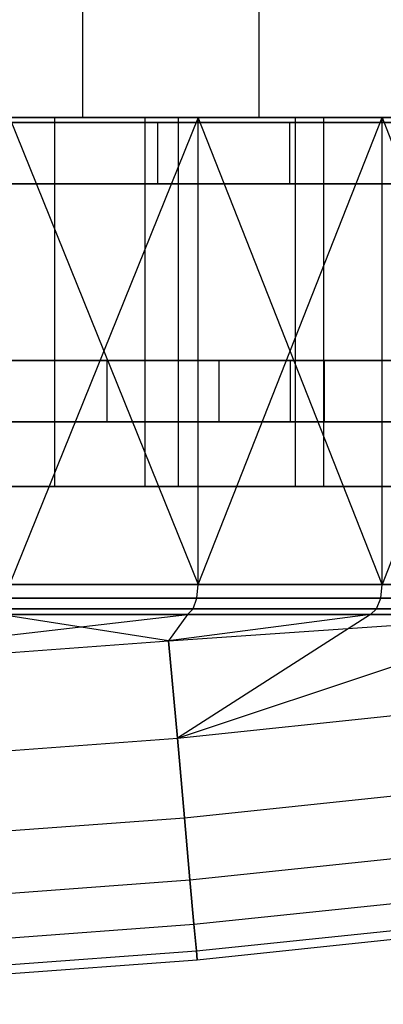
# Model space of a CAD drawing. Extents: x 0.03 to 5.34, y 0.01 to 1.62.
# Tile 15 of 33: x 3.72 to 3.96, y 0.03 to 0.66. Entities that reach past the tile are written whole.
import ezdxf

# ---------------------------------------------------------------- set-up
doc = ezdxf.new("R2010")
doc.units = 0
doc.header["$MEASUREMENT"] = 0
doc.layers.get('0').update_dxf_attribs({"color": 13, "linetype": 'CONTINUOUS'})

# ---------------------------------------------------------------- blocks, each defined once
blk = doc.blocks.new('LAMPA_KINKIET_MA_Y_STL_1')
at = {"color": 0}
for p, q in [((3.76318, 0.59646, 3.88449), (3.76318, 1.58071, 3.88449)), ((3.76318, 0.59646, 3.88449), (3.76318, 1.58071, 3.88449)), ((3.76318, 0.59646, 1.48362), (3.76318, 1.58071, 1.48362)), ((3.76318, 0.59646, 1.48362), (3.76318, 1.58071, 1.48362)), ((3.87617, 0.59646, 3.77237), (3.87617, 1.58071, 3.77237)), ((3.87617, 0.59646, 3.77237), (3.87617, 1.58071, 3.77237)), ((3.87617, 0.59646, 1.59574), (3.87617, 1.58071, 1.59574)), ((3.87617, 0.59646, 1.59574), (3.87617, 1.58071, 1.59574)), ((3.56604, 0.59646, 0.26083), (3.80293, 0.59646, 0.36069)), ((3.56604, 0.59646, 0.26083), (3.80293, 0.59646, 0.36069)), ((3.57526, 0.59646, 1.24471), (3.74538, 0.59646, 1.36514)), ((3.57526, 0.59646, 1.24471), (3.74538, 0.59646, 1.36514)), ((3.59297, 0.59646, 0.18684), (3.83709, 0.59646, 0.28975)), ((3.59297, 0.59646, 0.18684), (3.83709, 0.59646, 0.28975)), ((3.6397, 0.59646, 3.98494), (3.76318, 0.59646, 3.88449)), ((3.76318, 0.59646, 1.48362), (3.6397, 0.59646, 1.38317)), ((3.76318, 0.59646, 1.48362), (3.6397, 0.59646, 1.38317)), ((3.6397, 0.59646, 3.98494), (3.76318, 0.59646, 3.88449)), ((3.82456, 0.59646, 3.93513), (3.66218, 0.59646, 4.06581)), ((3.82456, 0.59646, 3.93513), (3.66218, 0.59646, 4.06581)), ((3.91735, 0.59646, 4.94876), (3.68573, 0.59646, 5.0603)), ((3.91735, 0.59646, 4.94876), (3.68573, 0.59646, 5.0603)), ((3.83709, 0.59646, 0.28975), (3.71631, 0.29749, 0.23525)), ((3.83709, 0.59646, 0.28975), (3.71631, 0.29749, 0.23525)), ((3.71631, 0.59646, 5.13286), (3.83709, 0.29749, 5.07836)), ((3.95501, 0.59646, 5.01791), (3.71631, 0.59646, 5.13286)), ((3.71631, 0.59646, 5.13286), (3.83709, 0.29749, 5.07836)), ((3.95501, 0.59646, 5.01791), (3.71631, 0.59646, 5.13286)), ((3.74538, 0.36024, 1.36514), (3.74538, 0.59646, 1.36514)), ((3.74538, 0.59646, 1.36514), (3.89942, 0.59646, 1.50556)), ((3.74538, 0.36024, 1.36514), (3.74538, 0.59646, 1.36514)), ((3.74538, 0.59646, 1.36514), (3.89942, 0.59646, 1.50556)), ((3.76318, 0.59646, 3.88449), (3.87617, 0.59646, 3.77237)), ((3.87617, 0.59646, 1.59574), (3.76318, 0.59646, 1.48362)), ((3.87617, 0.59646, 1.59574), (3.76318, 0.59646, 1.48362)), ((3.76318, 0.59646, 3.88449), (3.87617, 0.59646, 3.77237)), ((3.80293, 0.59646, 0.36069), (4.0287, 0.59646, 0.48364)), ((3.80293, 0.59646, 0.36069), (4.0287, 0.59646, 0.48364)), ((3.80293, 0.59646, 0.36069), (3.80293, 0.36024, 0.36069)), ((3.80293, 0.59646, 0.36069), (3.80293, 0.36024, 0.36069)), ((3.82456, 0.36024, 3.93513), (3.82456, 0.59646, 3.93513)), ((3.96966, 0.59646, 3.7855), (3.82456, 0.59646, 3.93513)), ((3.82456, 0.36024, 3.93513), (3.82456, 0.59646, 3.93513)), ((3.96966, 0.59646, 3.7855), (3.82456, 0.59646, 3.93513)), ((3.95501, 0.29749, 0.3502), (3.83709, 0.59646, 0.28975)), ((3.83709, 0.59646, 0.28975), (4.06976, 0.59646, 0.41645)), ((3.95501, 0.29749, 0.3502), (3.83709, 0.59646, 0.28975)), ((3.83709, 0.29749, 0.28975), (3.83709, 0.59646, 0.28975)), ((3.83709, 0.29749, 0.28975), (3.83709, 0.59646, 0.28975)), ((3.83709, 0.29749, 5.07836), (3.95501, 0.59646, 5.01791)), ((3.83709, 0.29749, 5.07836), (3.95501, 0.59646, 5.01791)), ((3.83709, 0.59646, 0.28975), (4.06976, 0.59646, 0.41645)), ((3.87617, 0.59646, 3.77237), (3.97757, 0.59646, 3.64966)), ((3.97757, 0.59646, 1.71845), (3.87617, 0.59646, 1.59574)), ((3.97757, 0.59646, 1.71845), (3.87617, 0.59646, 1.59574)), ((3.87617, 0.59646, 3.77237), (3.97757, 0.59646, 3.64966)), ((3.89942, 0.36024, 1.50556), (3.89942, 0.59646, 1.50556)), ((3.89942, 0.59646, 1.50556), (4.03503, 0.59646, 1.66385)), ((3.89942, 0.36024, 1.50556), (3.89942, 0.59646, 1.50556)), ((3.89942, 0.59646, 1.50556), (4.03503, 0.59646, 1.66385)), ((4.13671, 0.59646, 4.81471), (3.91735, 0.59646, 4.94876)), ((3.91735, 0.59646, 4.94876), (3.91735, 0.36024, 4.94876)), ((3.91735, 0.59646, 4.94876), (3.91735, 0.36024, 4.94876)), ((4.13671, 0.59646, 4.81471), (3.91735, 0.59646, 4.94876)), ((4.06976, 0.59646, 0.41645), (3.95501, 0.29749, 0.3502)), ((4.06976, 0.59646, 0.41645), (3.95501, 0.29749, 0.3502)), ((3.95501, 0.59646, 5.01791), (4.06976, 0.29749, 4.95166)), ((4.18107, 0.59646, 4.87977), (3.95501, 0.59646, 5.01791)), ((3.95501, 0.29749, 5.01791), (3.95501, 0.59646, 5.01791)), ((3.95501, 0.29749, 5.01791), (3.95501, 0.59646, 5.01791)), ((3.95501, 0.59646, 5.01791), (4.06976, 0.29749, 4.95166)), ((4.18107, 0.59646, 4.87977), (3.95501, 0.59646, 5.01791)), ((3.62287, 0.44092, 1.35783), (3.77873, 0.44092, 1.48325)), ((3.62287, 0.44092, 1.35783), (3.77873, 0.44092, 1.48325)), ((3.89591, 0.44092, 0.41683), (3.66785, 0.44092, 0.30897)), ((3.66785, 0.44092, 5.05915), (3.89591, 0.44092, 4.95128)), ((3.89591, 0.44092, 0.41683), (3.66785, 0.44092, 0.30897)), ((3.66785, 0.44092, 5.05915), (3.89591, 0.44092, 4.95128)), ((3.85058, 0.44092, 3.81519), (3.70273, 0.44092, 3.94997)), ((3.85058, 0.44092, 3.81519), (3.70273, 0.44092, 3.94997)), ((3.77873, 0.44092, 1.48325), (3.918, 0.44092, 1.62688)), ((3.77873, 0.40155, 1.48325), (3.77873, 0.44092, 1.48325)), ((3.77873, 0.40155, 1.48325), (3.77873, 0.44092, 1.48325)), ((3.77873, 0.44092, 1.48325), (3.918, 0.44092, 1.62688)), ((3.98074, 0.44092, 3.66327), (3.85058, 0.44092, 3.81519)), ((3.85058, 0.40155, 3.81519), (3.85058, 0.44092, 3.81519)), ((3.98074, 0.44092, 3.66327), (3.85058, 0.44092, 3.81519)), ((3.85058, 0.40155, 3.81519), (3.85058, 0.44092, 3.81519)), ((4.1123, 0.44092, 0.54653), (3.89591, 0.44092, 0.41683)), ((3.89591, 0.44092, 4.95128), (4.1123, 0.44092, 4.82158)), ((3.89591, 0.44092, 0.41683), (3.89591, 0.40155, 0.41683)), ((4.1123, 0.44092, 0.54653), (3.89591, 0.44092, 0.41683)), ((3.89591, 0.44092, 0.41683), (3.89591, 0.40155, 0.41683)), ((3.89591, 0.44092, 4.95128), (4.1123, 0.44092, 4.82158)), ((3.89591, 0.44092, 4.95128), (3.89591, 0.40155, 4.95128)), ((3.89591, 0.44092, 4.95128), (3.89591, 0.40155, 4.95128)), ((3.918, 0.44092, 1.62688), (4.03856, 0.44092, 1.78653)), ((3.918, 0.40155, 1.62688), (3.918, 0.44092, 1.62688)), ((3.918, 0.40155, 1.62688), (3.918, 0.44092, 1.62688)), ((3.918, 0.44092, 1.62688), (4.03856, 0.44092, 1.78653)), ((3.77873, 0.40155, 1.48325), (3.62287, 0.40155, 1.35783)), ((3.77873, 0.40155, 1.48325), (3.62287, 0.40155, 1.35783)), ((3.66785, 0.40155, 0.30897), (3.89591, 0.40155, 0.41683)), ((3.89591, 0.40155, 4.95128), (3.66785, 0.40155, 5.05915)), ((3.66785, 0.40155, 0.30897), (3.89591, 0.40155, 0.41683)), ((3.89591, 0.40155, 4.95128), (3.66785, 0.40155, 5.05915)), ((3.70273, 0.40155, 3.94997), (3.85058, 0.40155, 3.81519)), ((3.70273, 0.40155, 3.94997), (3.85058, 0.40155, 3.81519)), ((3.918, 0.40155, 1.62688), (3.77873, 0.40155, 1.48325)), ((3.918, 0.40155, 1.62688), (3.77873, 0.40155, 1.48325)), ((3.85058, 0.40155, 3.81519), (3.98074, 0.40155, 3.66327)), ((3.85058, 0.40155, 3.81519), (3.98074, 0.40155, 3.66327)), ((3.89591, 0.40155, 0.41683), (4.1123, 0.40155, 0.54653)), ((4.1123, 0.40155, 4.82158), (3.89591, 0.40155, 4.95128)), ((3.89591, 0.40155, 0.41683), (4.1123, 0.40155, 0.54653)), ((4.1123, 0.40155, 4.82158), (3.89591, 0.40155, 4.95128)), ((4.03856, 0.40155, 1.78653), (3.918, 0.40155, 1.62688)), ((4.03856, 0.40155, 1.78653), (3.918, 0.40155, 1.62688)), ((3.56604, 0.36024, 0.26083), (3.80293, 0.36024, 0.36069)), ((3.56604, 0.36024, 0.26083), (3.80293, 0.36024, 0.36069)), ((3.57526, 0.36024, 1.24471), (3.74538, 0.36024, 1.36514)), ((3.57526, 0.36024, 1.24471), (3.74538, 0.36024, 1.36514)), ((3.82456, 0.36024, 3.93513), (3.66218, 0.36024, 4.06581)), ((3.82456, 0.36024, 3.93513), (3.66218, 0.36024, 4.06581)), ((3.91735, 0.36024, 4.94876), (3.68573, 0.36024, 5.0603)), ((3.91735, 0.36024, 4.94876), (3.68573, 0.36024, 5.0603)), ((3.74538, 0.36024, 1.36514), (3.89942, 0.36024, 1.50556)), ((3.74538, 0.36024, 1.36514), (3.89942, 0.36024, 1.50556)), ((3.80293, 0.36024, 0.36069), (4.0287, 0.36024, 0.48364)), ((3.80293, 0.36024, 0.36069), (4.0287, 0.36024, 0.48364)), ((3.96966, 0.36024, 3.7855), (3.82456, 0.36024, 3.93513)), ((3.96966, 0.36024, 3.7855), (3.82456, 0.36024, 3.93513)), ((3.89942, 0.36024, 1.50556), (4.03503, 0.36024, 1.66385)), ((3.89942, 0.36024, 1.50556), (4.03503, 0.36024, 1.66385)), ((4.13671, 0.36024, 4.81471), (3.91735, 0.36024, 4.94876)), ((4.13671, 0.36024, 4.81471), (3.91735, 0.36024, 4.94876)), ((3.83709, 0.29749, 0.28975), (3.71631, 0.29749, 0.23525)), ((3.71631, 0.29749, 5.13286), (3.83709, 0.29749, 5.07836)), ((3.71631, 0.29749, 5.13286), (3.83709, 0.29749, 5.07836)), ((3.83709, 0.29749, 0.28975), (3.71631, 0.29749, 0.23525)), ((3.83622, 0.28884, 5.07656), (3.83709, 0.29749, 5.07836)), ((3.83622, 0.28884, 5.07656), (3.83709, 0.29749, 5.07836)), ((3.83622, 0.28884, 0.29155), (3.83709, 0.29749, 0.28975)), ((3.83622, 0.28884, 0.29155), (3.83709, 0.29749, 0.28975)), ((3.95501, 0.29749, 0.3502), (3.83709, 0.29749, 0.28975)), ((3.83709, 0.29749, 5.07836), (3.95501, 0.29749, 5.01791)), ((3.83709, 0.29749, 5.07836), (3.95501, 0.29749, 5.01791)), ((3.95501, 0.29749, 0.3502), (3.83709, 0.29749, 0.28975)), ((3.95405, 0.28884, 5.01615), (3.95501, 0.29749, 5.01791)), ((3.95405, 0.28884, 5.01615), (3.95501, 0.29749, 5.01791)), ((3.95405, 0.28884, 0.35196), (3.95501, 0.29749, 0.3502)), ((3.95405, 0.28884, 0.35196), (3.95501, 0.29749, 0.3502)), ((4.06976, 0.29749, 0.41645), (3.95501, 0.29749, 0.3502)), ((3.95501, 0.29749, 5.01791), (4.06976, 0.29749, 4.95166)), ((3.95501, 0.29749, 5.01791), (4.06976, 0.29749, 4.95166)), ((4.06976, 0.29749, 0.41645), (3.95501, 0.29749, 0.3502)), ((3.71553, 0.28884, 5.13101), (3.83622, 0.28884, 5.07656)), ((3.83622, 0.28884, 0.29155), (3.71553, 0.28884, 0.2371)), ((3.71553, 0.28884, 5.13101), (3.83622, 0.28884, 5.07656)), ((3.83622, 0.28884, 0.29155), (3.71553, 0.28884, 0.2371)), ((3.83379, 0.28195, 5.07151), (3.83622, 0.28884, 5.07656)), ((3.83379, 0.28195, 5.07151), (3.83622, 0.28884, 5.07656)), ((3.83379, 0.28195, 0.2966), (3.83622, 0.28884, 0.29155)), ((3.83379, 0.28195, 0.2966), (3.83622, 0.28884, 0.29155)), ((3.83622, 0.28884, 5.07656), (3.95405, 0.28884, 5.01615)), ((3.95405, 0.28884, 0.35196), (3.83622, 0.28884, 0.29155)), ((3.83622, 0.28884, 5.07656), (3.95405, 0.28884, 5.01615)), ((3.95405, 0.28884, 0.35196), (3.83622, 0.28884, 0.29155)), ((3.95137, 0.28195, 5.01123), (3.95405, 0.28884, 5.01615)), ((3.95137, 0.28195, 5.01123), (3.95405, 0.28884, 5.01615)), ((3.95137, 0.28195, 0.35688), (3.95405, 0.28884, 0.35196)), ((3.95137, 0.28195, 0.35688), (3.95405, 0.28884, 0.35196)), ((3.95405, 0.28884, 5.01615), (4.06871, 0.28884, 4.94995)), ((4.06871, 0.28884, 0.41816), (3.95405, 0.28884, 0.35196)), ((3.95405, 0.28884, 5.01615), (4.06871, 0.28884, 4.94995)), ((4.06871, 0.28884, 0.41816), (3.95405, 0.28884, 0.35196)), ((3.44069, 0.23346, 4.97964), (3.83029, 0.27822, 5.06424)), ((3.44069, 0.23346, 4.97964), (3.83029, 0.27822, 5.06424)), ((3.83029, 0.27822, 5.06424), (3.71023, 0.27822, 5.11842)), ((3.71023, 0.27822, 0.24969), (3.83029, 0.27822, 0.30387)), ((3.81817, 0.26154, 0.38847), (3.71023, 0.27822, 0.24969)), ((3.81817, 0.26154, 0.38847), (3.71023, 0.27822, 0.24969)), ((3.83029, 0.27822, 5.06424), (3.71023, 0.27822, 5.11842)), ((3.71023, 0.27822, 0.24969), (3.83029, 0.27822, 0.30387)), ((3.71336, 0.28195, 5.12585), (3.83379, 0.28195, 5.07151)), ((3.83379, 0.28195, 0.2966), (3.71336, 0.28195, 0.24226)), ((3.71336, 0.28195, 5.12585), (3.83379, 0.28195, 5.07151)), ((3.83379, 0.28195, 0.2966), (3.71336, 0.28195, 0.24226)), ((3.94751, 0.27822, 5.00415), (3.81817, 0.26154, 4.97964)), ((3.81817, 0.26154, 4.97964), (4.06159, 0.27822, 4.93829)), ((3.81817, 0.26154, 4.97964), (4.06159, 0.27822, 4.93829)), ((3.83029, 0.27822, 0.30387), (3.81817, 0.26154, 0.38847)), ((3.83029, 0.27822, 0.30387), (3.81817, 0.26154, 0.38847)), ((3.94751, 0.27822, 0.36396), (3.81817, 0.26154, 0.38847)), ((3.94751, 0.27822, 0.36396), (3.81817, 0.26154, 0.38847)), ((3.83029, 0.27822, 5.06424), (3.81817, 0.26154, 4.97964)), ((3.94751, 0.27822, 5.00415), (3.81817, 0.26154, 4.97964)), ((3.83029, 0.27822, 5.06424), (3.81817, 0.26154, 4.97964)), ((3.82374, 0.19924, 4.60015), (4.06159, 0.27822, 4.93829)), ((3.82374, 0.19924, 4.60015), (4.06159, 0.27822, 4.93829)), ((3.94751, 0.27822, 0.36396), (3.82374, 0.19924, 0.76797)), ((3.82374, 0.19924, 0.76797), (4.06159, 0.27822, 0.42982)), ((3.82374, 0.19924, 0.76797), (4.06159, 0.27822, 0.42982)), ((3.94751, 0.27822, 0.36396), (3.82374, 0.19924, 0.76797)), ((3.83029, 0.27822, 5.06424), (3.83379, 0.28195, 5.07151)), ((3.83029, 0.27822, 5.06424), (3.83379, 0.28195, 5.07151)), ((3.83029, 0.27822, 0.30387), (3.83379, 0.28195, 0.2966)), ((3.83029, 0.27822, 0.30387), (3.83379, 0.28195, 0.2966)), ((3.83029, 0.27822, 0.30387), (3.94751, 0.27822, 0.36396)), ((3.94751, 0.27822, 5.00415), (3.83029, 0.27822, 5.06424)), ((3.94751, 0.27822, 5.00415), (3.83029, 0.27822, 5.06424)), ((3.83029, 0.27822, 0.30387), (3.94751, 0.27822, 0.36396)), ((3.83379, 0.28195, 5.07151), (3.95137, 0.28195, 5.01123)), ((3.95137, 0.28195, 0.35688), (3.83379, 0.28195, 0.2966)), ((3.83379, 0.28195, 5.07151), (3.95137, 0.28195, 5.01123)), ((3.95137, 0.28195, 0.35688), (3.83379, 0.28195, 0.2966)), ((3.94751, 0.27822, 5.00415), (3.95137, 0.28195, 5.01123)), ((3.94751, 0.27822, 5.00415), (3.95137, 0.28195, 5.01123)), ((3.94751, 0.27822, 0.36396), (3.95137, 0.28195, 0.35688)), ((3.94751, 0.27822, 0.36396), (3.95137, 0.28195, 0.35688)), ((4.06159, 0.27822, 4.93829), (3.94751, 0.27822, 5.00415)), ((3.94751, 0.27822, 0.36396), (4.06159, 0.27822, 0.42982)), ((4.06159, 0.27822, 4.93829), (3.94751, 0.27822, 5.00415)), ((3.94751, 0.27822, 0.36396), (4.06159, 0.27822, 0.42982)), ((3.95137, 0.28195, 5.01123), (4.06579, 0.28195, 4.94517)), ((4.06579, 0.28195, 0.42294), (3.95137, 0.28195, 0.35688)), ((3.95137, 0.28195, 5.01123), (4.06579, 0.28195, 4.94517)), ((4.06579, 0.28195, 0.42294), (3.95137, 0.28195, 0.35688)), ((3.44069, 0.23346, 4.97964), (3.81817, 0.26154, 4.97964)), ((3.44069, 0.23346, 4.97964), (3.81817, 0.26154, 4.97964)), ((3.44069, 0.23346, 0.38847), (3.81817, 0.26154, 0.38847)), ((3.44069, 0.23346, 0.38847), (3.81817, 0.26154, 0.38847)), ((3.81817, 0.26154, 4.97964), (3.82374, 0.19924, 4.60015)), ((3.82374, 0.19924, 0.76797), (3.81817, 0.26154, 0.38847)), ((3.81817, 0.26154, 4.97964), (3.82374, 0.19924, 4.60015)), ((3.82374, 0.19924, 0.76797), (3.81817, 0.26154, 0.38847)), ((3.82374, 0.19924, 4.60015), (4.20207, 0.23871, 4.60015)), ((3.82374, 0.19924, 4.60015), (4.20207, 0.23871, 4.60015)), ((3.82374, 0.19924, 0.76797), (4.20207, 0.23871, 0.76797)), ((3.82374, 0.19924, 0.76797), (4.20207, 0.23871, 0.76797)), ((3.4444, 0.17102, 4.60015), (3.82374, 0.19924, 4.60015)), ((3.4444, 0.17102, 4.60015), (3.82374, 0.19924, 4.60015)), ((3.4444, 0.17102, 0.76797), (3.82374, 0.19924, 0.76797)), ((3.4444, 0.17102, 0.76797), (3.82374, 0.19924, 0.76797)), ((3.82374, 0.19924, 4.60015), (3.8283, 0.14819, 4.21896)), ((3.8283, 0.14819, 1.14915), (3.82374, 0.19924, 0.76797)), ((3.82374, 0.19924, 4.60015), (3.8283, 0.14819, 4.21896)), ((3.8283, 0.14819, 1.14915), (3.82374, 0.19924, 0.76797)), ((3.8283, 0.14819, 4.21896), (4.20814, 0.18782, 4.21896)), ((3.8283, 0.14819, 4.21896), (4.20814, 0.18782, 4.21896)), ((3.8283, 0.14819, 1.14915), (4.20814, 0.18782, 1.14915)), ((3.8283, 0.14819, 1.14915), (4.20814, 0.18782, 1.14915)), ((3.44744, 0.11986, 4.21896), (3.8283, 0.14819, 4.21896)), ((3.44744, 0.11986, 4.21896), (3.8283, 0.14819, 4.21896)), ((3.44744, 0.11986, 1.14915), (3.8283, 0.14819, 1.14915)), ((3.44744, 0.11986, 1.14915), (3.8283, 0.14819, 1.14915)), ((3.8283, 0.14819, 4.21896), (3.83185, 0.10844, 3.83642)), ((3.83185, 0.10844, 1.53169), (3.8283, 0.14819, 1.14915)), ((3.8283, 0.14819, 4.21896), (3.83185, 0.10844, 3.83642)), ((3.83185, 0.10844, 1.53169), (3.8283, 0.14819, 1.14915)), ((3.83185, 0.10844, 3.83642), (4.21287, 0.14819, 3.83642)), ((3.83185, 0.10844, 3.83642), (4.21287, 0.14819, 3.83642)), ((3.83185, 0.10844, 1.53169), (4.21287, 0.14819, 1.53169)), ((3.83185, 0.10844, 1.53169), (4.21287, 0.14819, 1.53169)), ((3.83439, 0.08003, 3.45286), (4.21625, 0.11986, 3.45286)), ((3.83439, 0.08003, 3.45286), (4.21625, 0.11986, 3.45286)), ((3.83439, 0.08003, 1.91525), (4.21625, 0.11986, 1.91525)), ((3.83439, 0.08003, 1.91525), (4.21625, 0.11986, 1.91525)), ((3.44981, 0.08003, 3.83642), (3.83185, 0.10844, 3.83642)), ((3.44981, 0.08003, 3.83642), (3.83185, 0.10844, 3.83642)), ((3.44981, 0.08003, 1.53169), (3.83185, 0.10844, 1.53169)), ((3.44981, 0.08003, 1.53169), (3.83185, 0.10844, 1.53169)), ((3.83185, 0.10844, 3.83642), (3.83439, 0.08003, 3.45286)), ((3.83439, 0.08003, 1.91525), (3.83185, 0.10844, 1.53169)), ((3.83185, 0.10844, 3.83642), (3.83439, 0.08003, 3.45286)), ((3.83439, 0.08003, 1.91525), (3.83185, 0.10844, 1.53169)), ((3.83591, 0.06297, 3.06863), (4.21828, 0.10286, 3.06863)), ((3.83591, 0.06297, 3.06863), (4.21828, 0.10286, 3.06863)), ((3.83591, 0.06297, 2.29948), (4.21828, 0.10286, 2.29948)), ((3.83591, 0.06297, 2.29948), (4.21828, 0.10286, 2.29948)), ((3.83642, 0.05728, 2.68406), (4.21896, 0.09719, 2.68406)), ((3.83642, 0.05728, 2.68406), (4.21896, 0.09719, 2.68406)), ((3.45151, 0.05155, 3.45286), (3.83439, 0.08003, 3.45286)), ((3.45151, 0.05155, 3.45286), (3.83439, 0.08003, 3.45286)), ((3.45151, 0.05155, 1.91525), (3.83439, 0.08003, 1.91525)), ((3.45151, 0.05155, 1.91525), (3.83439, 0.08003, 1.91525)), ((3.83439, 0.08003, 3.45286), (3.83591, 0.06297, 3.06863)), ((3.83591, 0.06297, 2.29948), (3.83439, 0.08003, 1.91525)), ((3.83439, 0.08003, 3.45286), (3.83591, 0.06297, 3.06863)), ((3.83591, 0.06297, 2.29948), (3.83439, 0.08003, 1.91525)), ((3.45252, 0.03445, 3.06863), (3.83591, 0.06297, 3.06863)), ((3.45252, 0.03445, 3.06863), (3.83591, 0.06297, 3.06863)), ((3.45252, 0.03445, 2.29948), (3.83591, 0.06297, 2.29948)), ((3.45252, 0.03445, 2.29948), (3.83591, 0.06297, 2.29948)), ((3.45286, 0.02875, 2.68406), (3.83642, 0.05728, 2.68406)), ((3.45286, 0.02875, 2.68406), (3.83642, 0.05728, 2.68406)), ((3.83591, 0.06297, 3.06863), (3.83642, 0.05728, 2.68406)), ((3.83642, 0.05728, 2.68406), (3.83591, 0.06297, 2.29948)), ((3.83591, 0.06297, 3.06863), (3.83642, 0.05728, 2.68406)), ((3.83642, 0.05728, 2.68406), (3.83591, 0.06297, 2.29948))]:
    blk.add_line(p, q, dxfattribs=at)

msp = doc.modelspace()

# ---------------------------------------------------------------- linework, layer by layer
at = {"color": 0}
for p, q in [((3.64959, 0.59334, 1.28524), (3.81116, 0.59334, 1.41182)), ((3.81116, 0.59334, 3.95629), (3.64959, 0.59334, 4.08287)), ((3.81116, 0.59334, 3.95629), (3.64959, 0.59334, 4.08287)), ((3.64959, 0.59334, 1.28524), (3.81116, 0.59334, 1.41182)), ((3.6675, 0.59334, 5.0583), (3.89548, 0.59334, 4.95047)), ((3.89548, 0.59334, 0.41764), (3.6675, 0.59334, 0.30981)), ((3.89548, 0.59334, 0.41764), (3.6675, 0.59334, 0.30981)), ((3.6675, 0.59334, 5.0583), (3.89548, 0.59334, 4.95047)), ((3.81116, 0.59334, 1.41182), (3.95629, 0.59334, 1.55695)), ((3.95629, 0.59334, 3.81116), (3.81116, 0.59334, 3.95629)), ((3.81116, 0.55397, 3.95629), (3.81116, 0.59334, 3.95629)), ((3.95629, 0.59334, 3.81116), (3.81116, 0.59334, 3.95629)), ((3.81116, 0.55397, 3.95629), (3.81116, 0.59334, 3.95629)), ((3.81116, 0.55397, 1.41182), (3.81116, 0.59334, 1.41182)), ((3.81116, 0.55397, 1.41182), (3.81116, 0.59334, 1.41182)), ((3.81116, 0.59334, 1.41182), (3.95629, 0.59334, 1.55695)), ((3.89548, 0.59334, 4.95047), (4.11179, 0.59334, 4.82082)), ((4.11179, 0.59334, 0.54729), (3.89548, 0.59334, 0.41764)), ((3.89548, 0.59334, 0.41764), (3.89548, 0.55397, 0.41764)), ((3.89548, 0.59334, 4.95047), (3.89548, 0.55397, 4.95047)), ((3.89548, 0.59334, 4.95047), (4.11179, 0.59334, 4.82082)), ((3.89548, 0.59334, 4.95047), (3.89548, 0.55397, 4.95047)), ((4.11179, 0.59334, 0.54729), (3.89548, 0.59334, 0.41764)), ((3.89548, 0.59334, 0.41764), (3.89548, 0.55397, 0.41764)), ((3.81116, 0.55397, 1.41182), (3.64959, 0.55397, 1.28524)), ((3.64959, 0.55397, 4.08287), (3.81116, 0.55397, 3.95629)), ((3.64959, 0.55397, 4.08287), (3.81116, 0.55397, 3.95629)), ((3.81116, 0.55397, 1.41182), (3.64959, 0.55397, 1.28524)), ((3.89548, 0.55397, 4.95047), (3.6675, 0.55397, 5.0583)), ((3.6675, 0.55397, 0.30981), (3.89548, 0.55397, 0.41764)), ((3.6675, 0.55397, 0.30981), (3.89548, 0.55397, 0.41764)), ((3.89548, 0.55397, 4.95047), (3.6675, 0.55397, 5.0583)), ((3.95629, 0.55397, 1.55695), (3.81116, 0.55397, 1.41182)), ((3.81116, 0.55397, 3.95629), (3.95629, 0.55397, 3.81116)), ((3.81116, 0.55397, 3.95629), (3.95629, 0.55397, 3.81116)), ((3.95629, 0.55397, 1.55695), (3.81116, 0.55397, 1.41182)), ((4.11179, 0.55397, 4.82082), (3.89548, 0.55397, 4.95047)), ((3.89548, 0.55397, 0.41764), (4.11179, 0.55397, 0.54729)), ((4.11179, 0.55397, 4.82082), (3.89548, 0.55397, 4.95047)), ((3.89548, 0.55397, 0.41764), (4.11179, 0.55397, 0.54729))]:
    msp.add_line(p, q, dxfattribs=at)

# ---------------------------------------------------------------- block references
msp.add_blockref('LAMPA_KINKIET_MA_Y_STL_1', (0, 0), dxfattribs=at)

doc.saveas('drawing.dxf')
